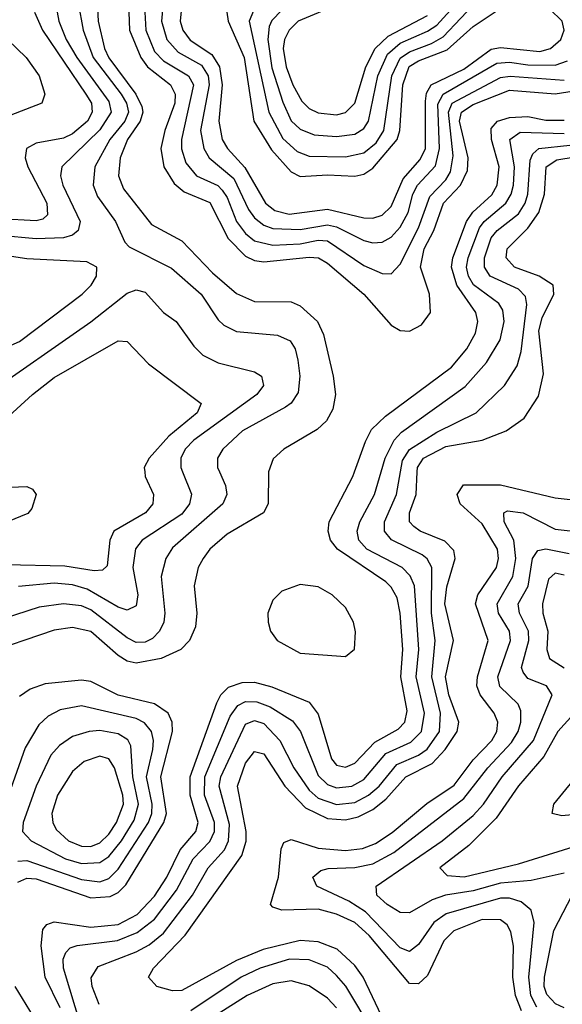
# Model space of a CAD drawing. Header units: inches. Extents: x 990535 to 1117859, y 769386 to 892122.
# Tile 73 of 256: x 1016934 to 1018126, y 848831 to 850993. Entities that reach past the tile are written whole.
import ezdxf

# ---------------------------------------------------------------- set-up
doc = ezdxf.new("R2010")
doc.units = ezdxf.units.IN
doc.header["$MEASUREMENT"] = 0
doc.layers.add('B0814', color=7, linetype='Continuous')
doc.layers.add('B0815', color=7, linetype='Continuous')

msp = doc.modelspace()

# ---------------------------------------------------------------- linework, layer by layer
at = {"layer": 'B0814', "color": 5}
for points, elevation in [([(1017372.9, 850000), (1017386.3, 849970), (1017389.3, 849950), (1017380.5, 849930), (1017270, 849833.1), (1017255, 849810), (1017245, 849770), (1017252.9, 849690), (1017250.4, 849670), (1017240.9, 849650), (1017225.8, 849634.2), (1017210, 849626), (1017190, 849625.5), (1017170, 849635.4), (1017090, 849697), (1017070, 849705.6), (1017030, 849710.2), (1016977.1, 849702.9), (1016795.5, 849644.5)], 2560), ([(1017480.5, 850000), (1017480.3, 849999.7), (1017479.9, 849930), (1017469.5, 849910), (1017390, 849863.3), (1017351.9, 849830), (1017337.4, 849810), (1017326.1, 849790), (1017317.1, 849750), (1017323, 849690), (1017320.3, 849659.7), (1017306.8, 849630), (1017287.8, 849610), (1017244.8, 849590), (1017190, 849580), (1017170, 849584.6), (1017150, 849596.5), (1017090, 849649.7), (1017050, 849658), (1017010, 849652.7), (1016850, 849598.3)], 2580), ([(1017208.6, 850000), (1017209.6, 849990), (1017228.3, 849950), (1017226.4, 849930), (1017210.1, 849910), (1017141.1, 849870), (1017132.3, 849850), (1017126, 849794), (1017116.2, 849783.8), (1017097.4, 849782.6), (1017032.9, 849792.9), (1016903.8, 849796.2)], 2520), ([(1017292, 850000), (1017311.4, 849951.4), (1017307.3, 849930), (1017290, 849906.9), (1017203.3, 849850), (1017188.7, 849831.3), (1017182.9, 849790), (1017193.2, 849730), (1017190, 849706.1), (1017170, 849696.6), (1017150, 849702.7), (1017082.6, 849742.6), (1017050, 849751.6), (1017010, 849755.4), (1016931.5, 849748.5)], 2540), ([(1017022.8, 848822.8), (1016990.2, 848890), (1016981.3, 848958.7), (1016985.1, 848994.9), (1016993.9, 849006.1), (1017010, 849011.7), (1017090, 849000), (1017150, 849006), (1017192.3, 849027.7), (1017230, 849068.2), (1017257.2, 849110), (1017286.9, 849170), (1017320.6, 849210), (1017326.2, 849230), (1017308.5, 849290), (1017308.5, 849330), (1017367.1, 849492.9), (1017375.5, 849510), (1017392.9, 849527.1), (1017422.4, 849537.6), (1017450, 849538.1), (1017487.9, 849527.9), (1017570, 849494.4), (1017590, 849468), (1017618.8, 849370), (1017630, 849356.2), (1017650, 849351.3), (1017670, 849359.9), (1017713.9, 849406.1), (1017765.2, 849434.8), (1017779.9, 849450), (1017784.9, 849475.1), (1017771.4, 849550), (1017775.9, 849610), (1017770, 849690), (1017763.1, 849723.1), (1017750, 849747), (1017738.2, 849758.2), (1017632.5, 849830), (1017617.1, 849850), (1017611.9, 849870), (1017613.6, 849890), (1017665.9, 849990), (1017669.5, 850000)], 2580), ([(1017070, 848779), (1017030, 848910), (1017029.7, 848930), (1017035.3, 848944.7), (1017045.2, 848954.8), (1017060, 848960), (1017149.1, 848970.9), (1017192, 848988), (1017230, 849017.5), (1017278.6, 849081.4), (1017315, 849150), (1017351.6, 849188.4), (1017361.6, 849210), (1017362.1, 849230), (1017340.1, 849290), (1017341, 849330), (1017396.7, 849463.3), (1017413.3, 849486.7), (1017430, 849495.4), (1017454.6, 849494.6), (1017483.9, 849483.9), (1017533.1, 849453.1), (1017550.6, 849430), (1017590, 849333.4), (1017610, 849313.5), (1017630, 849305.8), (1017663.6, 849310), (1017690, 849324.7), (1017738.3, 849381.7), (1017793.3, 849406.7), (1017816.5, 849430), (1017822.9, 849470), (1017805, 849550), (1017811, 849610), (1017801.3, 849750), (1017791.8, 849771.8), (1017774.5, 849790), (1017696.7, 849830), (1017679.1, 849850), (1017675.4, 849870), (1017680.9, 849890), (1017713.1, 849950), (1017727.8, 850000)], 2560), ([(1017108.8, 848830), (1017093.1, 848870), (1017091.3, 848888.7), (1017106.4, 848913.6), (1017190, 848945.7), (1017218.5, 848961.5), (1017250, 848986.9), (1017313.4, 849070), (1017348.2, 849130), (1017383.7, 849170), (1017393, 849190), (1017394.8, 849225.2), (1017372.5, 849310), (1017376, 849330), (1017430, 849445.7), (1017450, 849454), (1017470, 849447.1), (1017505.2, 849410), (1017535.9, 849350), (1017570, 849300.7), (1017590, 849283.3), (1017630, 849269.4), (1017670, 849274), (1017700.4, 849290), (1017723.4, 849310), (1017762.5, 849357.5), (1017810, 849378), (1017828.8, 849391.2), (1017856.2, 849430), (1017858.2, 849470), (1017839, 849550), (1017846.6, 849630), (1017838.5, 849690), (1017839.3, 849790), (1017829.1, 849809.1), (1017818.1, 849818.1), (1017750.8, 849850.8), (1017735.6, 849870), (1017735.7, 849890), (1017761.9, 849950), (1017770.8, 850000)], 2540), ([(1017736.1, 848790), (1017688.5, 848890), (1017670, 848915.5), (1017631.5, 848951.5), (1017590, 848967.6), (1017550, 848970.7), (1017469.1, 848950.9), (1017410, 848926.5), (1017290, 848860.8), (1017270, 848859.9), (1017235.5, 848870), (1017217, 848890), (1017228.2, 848910), (1017297.6, 848982.4), (1017422.3, 849157.7), (1017431.3, 849188.7), (1017431.2, 849210), (1017412.6, 849310), (1017430, 849360.3), (1017450, 849385.7), (1017470, 849380.5), (1017516.3, 849310), (1017562.1, 849262.1), (1017610, 849239), (1017650, 849236.1), (1017677.4, 849242.6), (1017710, 849258.4), (1017738.6, 849281.4), (1017782.6, 849330), (1017840.3, 849359.7), (1017868.6, 849390), (1017895.2, 849430), (1017899, 849450), (1017876.8, 849510), (1017869.1, 849550), (1017887.1, 849630), (1017868, 849710), (1017872.6, 849747.4), (1017890.9, 849810), (1017887.6, 849827.6), (1017868, 849848), (1017813.7, 849870), (1017799.9, 849879.9), (1017790.3, 849890), (1017790, 849910), (1017805, 849950), (1017807.5, 850000)], 2520), ([(1016913.4, 849966.6), (1016950, 849967.9), (1016962, 849962), (1016970.2, 849950), (1016960.5, 849919.5), (1016951.7, 849908.3), (1016907.4, 849890)], 2480), ([(1018036.3, 848816.3), (1018023.4, 848850), (1018017.2, 848890), (1018018.4, 848958.4), (1018013.2, 848990), (1018004.9, 849004.9), (1017990, 849016.5), (1017950, 849016.7), (1017887.8, 848992.2), (1017865.5, 848970), (1017830, 848894.1), (1017810, 848875.4), (1017790, 848876.3), (1017701.7, 848981.7), (1017670, 849010.4), (1017630, 849028.6), (1017590, 849039.2), (1017510, 849037.2), (1017490, 849043.6), (1017484.9, 849050), (1017502.3, 849110), (1017508.1, 849171.9), (1017513.9, 849186.1), (1017530, 849192.4), (1017590, 849173.7), (1017650, 849168.1), (1017687, 849173), (1017715.9, 849184.1), (1017752.4, 849207.6), (1017828.1, 849271.9), (1017888.2, 849311.8), (1017930, 849367.3), (1017970.9, 849410), (1017981.8, 849430), (1017984.1, 849450), (1017976.6, 849470), (1017945.7, 849510), (1017938.5, 849530), (1017939.4, 849550), (1017963.4, 849630), (1017935.3, 849710), (1017940.6, 849730), (1017981.3, 849790), (1017985.9, 849810), (1017983.3, 849830), (1017950, 849886), (1017901.8, 849930), (1017895.1, 849950), (1017908.6, 849971.4), (1017990, 849971.5), (1018110, 849943.3), (1018170, 849936.7)], 2480), ([(1018070, 848824.1), (1018056.5, 848850), (1018052.5, 848890), (1018064.3, 849010), (1018057.2, 849037.2), (1018035.4, 849055.4), (1018010, 849063.5), (1017990, 849063.7), (1017870.8, 849029.2), (1017843.4, 849010), (1017810, 848962.3), (1017790, 848946.9), (1017770, 848954.6), (1017694, 849034), (1017657.4, 849057.4), (1017587.1, 849090), (1017577.9, 849110), (1017595.7, 849124.3), (1017611.4, 849128.6), (1017670, 849131.4), (1017710, 849139.3), (1017755.9, 849164.1), (1017910, 849282.3), (1017962.2, 849350), (1018014.2, 849405.8), (1018029, 849430), (1018035.2, 849450), (1018034.9, 849474.9), (1018028.9, 849490), (1017988.9, 849528.9), (1017984.2, 849550), (1018012, 849630), (1018010, 849650), (1017986, 849690), (1017983.1, 849710), (1018017.4, 849770), (1018023.8, 849810), (1018019.7, 849850), (1017998.1, 849890), (1017997.5, 849910), (1018005.5, 849914.5), (1018039.7, 849910), (1018110, 849873.9), (1018170, 849867.4)], 2460), ([(1018130, 849118.3), (1018057.3, 849102.7), (1017990, 849097), (1017930, 849079.7), (1017869.6, 849070.4), (1017839.9, 849060.1), (1017790, 849031.6), (1017770, 849032.1), (1017740.9, 849050), (1017718.6, 849070), (1017717.4, 849090), (1017862.4, 849190), (1017930, 849245.1), (1017953.1, 849270), (1017993.6, 849330), (1018062.6, 849410), (1018103.4, 849510), (1018091, 849530), (1018050, 849546.5), (1018039.9, 849559.9), (1018036.2, 849570), (1018052.3, 849630), (1018051.4, 849650), (1018031.6, 849690), (1018029.3, 849710), (1018051.1, 849748.9), (1018060.5, 849810), (1018072.5, 849827.5), (1018090, 849830.8), (1018141, 849821)], 2440), ([(1018130, 849773.1), (1018110, 849777.7), (1018095.4, 849764.6), (1018082.6, 849710), (1018083.3, 849690), (1018094.3, 849650), (1018091.7, 849610), (1018097.9, 849590), (1018130, 849569.9)], 2420), ([(1016930, 849098.8), (1016950, 849107.7), (1016970, 849106.5), (1017090, 849064.4), (1017132.5, 849067.5), (1017150, 849076.4), (1017167.1, 849092.9), (1017251, 849230), (1017256.3, 849250), (1017244.1, 849330), (1017270, 849430), (1017268.9, 849450), (1017260.5, 849470), (1017230.2, 849490.2), (1017150, 849509.4), (1017090, 849539.8), (1017070, 849542.6), (1016990, 849534.7), (1016957.1, 849522.9), (1016933.3, 849506.7)], 2620), ([(1016930, 849145.2), (1016950, 849146.7), (1017070, 849104.6), (1017110, 849099.9), (1017130, 849107.1), (1017150, 849127.2), (1017217, 849230), (1017224.4, 849250), (1017225.1, 849270), (1017212.6, 849330), (1017226.5, 849390), (1017227.9, 849410), (1017223.2, 849430), (1017208.5, 849448.5), (1017190, 849458.6), (1017070, 849485.9), (1017022.7, 849477.3), (1016996.8, 849463.2), (1016975.9, 849444.1), (1016945.8, 849394.2), (1016909.5, 849290)], 2640), ([(1018151.6, 849468.4), (1018115.8, 849430), (1018085.4, 849374.6), (1018030, 849310.1), (1017980.9, 849239.1), (1017920.5, 849179.5), (1017856.8, 849130), (1017873.4, 849113.4), (1017910.3, 849110.3), (1018030, 849139), (1018150, 849176.7)], 2420), ([(1018207.6, 849252.4), (1018124.6, 849244.6), (1018103.4, 849250), (1018107.6, 849270), (1018170, 849346.7)], 2380), ([(1018130, 848823.1), (1018111.3, 848831.3), (1018092.1, 848852.1), (1018086.3, 848870), (1018086.8, 848890), (1018107.4, 848992.6), (1018157.6, 849090)], 2440), ([(1017710.2, 848770), (1017650.3, 848870.3), (1017630, 848893.9), (1017610, 848912.3), (1017570, 848928.4), (1017526.7, 848930), (1017462.2, 848910), (1017420.5, 848890), (1017310, 848816.5)], 2540), ([(1016964.1, 848804.1), (1016923.9, 848870)], 2620), ([(1017630, 848823), (1017610, 848844.3), (1017570, 848871.5), (1017530, 848881.8), (1017490, 848875.7), (1017433.7, 848850), (1017310, 848771.5)], 2560)]:
    msp.add_lwpolyline(points, dxfattribs=dict(at, elevation=elevation))
for points, elevation in [([(1017550, 849752.9), (1017510, 849738), (1017490, 849718.6), (1017479.4, 849690), (1017479.9, 849670), (1017485.3, 849650), (1017499.8, 849630), (1017550, 849601.5), (1017650, 849594.6), (1017669.3, 849610.7), (1017671.6, 849648.4), (1017667.5, 849670), (1017650, 849702), (1017620.1, 849730), (1017590, 849747.4)], 2620), ([(1017110, 849431.9), (1017086.5, 849430), (1017050, 849418.6), (1017021.3, 849398.7), (1017002.4, 849377.6), (1016970.2, 849309.8), (1016941.6, 849230), (1016940.4, 849210), (1016959.1, 849190), (1017034.5, 849150), (1017070, 849139.7), (1017110, 849141.7), (1017130, 849155.2), (1017157.7, 849190), (1017185.2, 849234.8), (1017195.2, 849270), (1017182.5, 849330), (1017178.5, 849398.5), (1017171.3, 849411.3), (1017150, 849424.4)], 2660), ([(1017110, 849375.6), (1017076, 849364), (1017050, 849342.1), (1017017, 849290), (1017004.9, 849250), (1017006.6, 849230), (1017014.5, 849214.5), (1017040.9, 849190), (1017070, 849177.8), (1017090, 849177.4), (1017110, 849185.2), (1017130, 849204.6), (1017146.9, 849230), (1017162.1, 849270), (1017160.8, 849290), (1017142.1, 849350), (1017130, 849369.4)], 2680)]:
    msp.add_lwpolyline(points, close=True, dxfattribs=dict(at, elevation=elevation))
at = {"layer": 'B0815', "color": 5}
for points, elevation in [([(1017290, 851027.1), (1017286.2, 850990), (1017292.1, 850970), (1017308.6, 850948.6), (1017356.4, 850916.4), (1017372.8, 850890), (1017378.8, 850850), (1017371.4, 850770), (1017378.5, 850730), (1017390.3, 850710), (1017428.5, 850668.5), (1017473.9, 850590), (1017494.4, 850574.4), (1017525.9, 850565.9), (1017610, 850577), (1017690, 850557.8), (1017710, 850557.5), (1017730, 850563.8), (1017750, 850582.7), (1017776.5, 850643.5), (1017814, 850686), (1017825.4, 850710), (1017825.6, 850814.4), (1017828, 850832), (1017837.9, 850850), (1017910, 850884.7), (1017970, 850928.3), (1017990, 850932.4), (1018076.3, 850923.7), (1018099.9, 850930), (1018122.4, 850950), (1018129.7, 850970), (1018125.8, 850990), (1018044.4, 851070)], 2680), ([(1017447.5, 851012.5), (1017438.1, 850990), (1017481, 850790), (1017512, 850732), (1017543.9, 850703.9), (1017570, 850693.6), (1017650, 850692.2), (1017690, 850700.9), (1017717.1, 850722.9), (1017734.2, 850750), (1017751.8, 850870), (1017770, 850908.4), (1017790, 850922.8), (1017838.9, 850941.1), (1017864.3, 850955.7), (1017941.5, 851038.5)], 2740), ([(1017016.1, 851010), (1017019.9, 850990), (1017036.3, 850950), (1017059.9, 850910), (1017130, 850813.7), (1017135.2, 850790), (1017110, 850751.3), (1017026.3, 850670), (1017023.4, 850650), (1017028.6, 850630), (1017066.9, 850550), (1017062.7, 850530), (1017050, 850520.1), (1017030, 850514.2), (1016970, 850511.6), (1016890, 850519)], 2540), ([(1016966.8, 851010), (1016984, 850970), (1017079.6, 850830), (1017091.5, 850810), (1017093.4, 850790), (1017082.7, 850770), (1017050, 850742.8), (1017030, 850733), (1016970, 850722.1), (1016949.3, 850710), (1016946.2, 850690), (1016952.1, 850670), (1016993.6, 850590), (1016995.4, 850564.6), (1016984.9, 850555.1), (1016970, 850551.2), (1016890, 850556.1)], 2520), ([(1017062.6, 851030), (1017073.2, 850970), (1017095.4, 850910), (1017156.8, 850830), (1017168.4, 850810), (1017173.3, 850790), (1017165.3, 850770), (1017131.8, 850730), (1017099.4, 850670), (1017095.4, 850630), (1017105, 850605), (1017144.8, 850550), (1017164.8, 850504.8), (1017174.2, 850494.2), (1017267.8, 850447.8), (1017332.6, 850390), (1017370, 850334.3), (1017382.6, 850322.6), (1017410, 850308), (1017500, 850300), (1017527.8, 850287.8), (1017539.1, 850270), (1017545.2, 850245.2), (1017549.7, 850210), (1017545.5, 850174.5), (1017530, 850150.9), (1017518.2, 850141.8), (1017423.1, 850090), (1017379.9, 850050), (1017368.8, 850030), (1017368.4, 850010), (1017372.9, 850000)], 2560), ([(1017104, 851030), (1017106.1, 850990), (1017120, 850930), (1017130, 850909.8), (1017189.5, 850830), (1017202.5, 850802.5), (1017204.3, 850790), (1017199, 850770), (1017171, 850730), (1017154.5, 850690), (1017151.4, 850650), (1017161.7, 850621.7), (1017223.6, 850543.6), (1017290, 850507.5), (1017357.3, 850437.3), (1017410, 850391.7), (1017450, 850374.3), (1017530, 850373.5), (1017550, 850364.5), (1017588, 850330), (1017601.5, 850301.5), (1017622.5, 850210), (1017627.8, 850170), (1017622.2, 850137.8), (1017607.7, 850112.3), (1017587.2, 850092.8), (1017514.2, 850050), (1017491, 850029), (1017480.5, 850000)], 2580), ([(1017173.7, 851010), (1017175.6, 850970), (1017199.8, 850910), (1017214.6, 850890), (1017265.2, 850850), (1017275.6, 850830), (1017274.6, 850810), (1017252.8, 850750), (1017243.8, 850710), (1017250.8, 850670), (1017273.6, 850633.6), (1017295.4, 850615.4), (1017352, 850592), (1017392.3, 850512.3), (1017430, 850473.8), (1017450, 850464.4), (1017470, 850461.5), (1017570, 850471.9), (1017590.6, 850470), (1017610, 850458.6), (1017689.7, 850390), (1017750, 850322.5), (1017770, 850310.6), (1017790, 850309.2), (1017817, 850323), (1017836.7, 850350), (1017834.1, 850390), (1017814.4, 850450), (1017822.8, 850490), (1017843.5, 850530), (1017865, 850590), (1017902.5, 850630), (1017917.7, 850662.3), (1017919, 850690), (1017900.1, 850770), (1017904.6, 850790), (1017930, 850806.6), (1018010, 850838.5), (1018110.5, 850830.5), (1018170, 850840.2)], 2620), ([(1017208.8, 851010), (1017211.2, 850970), (1017230, 850923.2), (1017250, 850902.5), (1017305.1, 850870), (1017315.9, 850850), (1017289.6, 850730), (1017289.8, 850709.8), (1017298.8, 850678.8), (1017322.2, 850650), (1017369.3, 850629.3), (1017379.1, 850619.1), (1017390, 850603), (1017410.3, 850550.3), (1017430, 850523.3), (1017450, 850507.3), (1017490, 850497.8), (1017550, 850501), (1017590, 850509), (1017610, 850507.4), (1017690, 850453), (1017730, 850436), (1017750, 850435), (1017770, 850456.1), (1017810, 850535.7), (1017834.9, 850605.1), (1017870, 850641.2), (1017880.6, 850659.4), (1017885.9, 850694.1), (1017875.7, 850790), (1017884.2, 850810), (1017990, 850866.6), (1018011.1, 850868.9), (1018130, 850860.7)], 2640), ([(1017249.1, 851030), (1017245.8, 850990), (1017256.9, 850950), (1017281.9, 850921.9), (1017333.3, 850893.3), (1017347.9, 850870), (1017350, 850850), (1017331.5, 850750), (1017338.2, 850710), (1017349.9, 850689.9), (1017404.1, 850644.1), (1017436.5, 850576.5), (1017450, 850557.7), (1017470, 850542.1), (1017490, 850534.4), (1017550, 850532.7), (1017610, 850542.6), (1017630, 850538.5), (1017690, 850508.5), (1017710, 850503.3), (1017730, 850504.3), (1017750, 850515.5), (1017770, 850537.6), (1017787.6, 850570), (1017797.8, 850610), (1017808.1, 850630), (1017847.5, 850672.5), (1017856.3, 850710), (1017852.2, 850807.8), (1017864.3, 850830), (1017982.2, 850897.8), (1018010, 850900.1), (1018050, 850893.8), (1018110, 850893.6), (1018137.5, 850902.5)], 2660), ([(1017389.2, 851010), (1017392.2, 850990), (1017427.3, 850910), (1017448.7, 850770), (1017487.2, 850707.2), (1017530, 850658.8), (1017550, 850649.1), (1017610, 850652.6), (1017670, 850649.2), (1017690, 850653.9), (1017710, 850666.9), (1017763.3, 850730), (1017769.1, 850750), (1017775.4, 850850), (1017789.5, 850890.5), (1017810, 850902.8), (1017873.1, 850926.9), (1017930, 850978.5), (1017984.8, 851015.2)], 2720), ([(1017510, 851013.9), (1017488.2, 850991.8), (1017481.8, 850978.2), (1017479.1, 850950), (1017487.8, 850887.8), (1017511.8, 850811.8), (1017530.7, 850770.7), (1017550, 850752.4), (1017580.6, 850740.6), (1017630, 850736.3), (1017670, 850741.5), (1017690, 850754.4), (1017700.1, 850770), (1017720.9, 850870), (1017742.3, 850917.7), (1017770, 850941.5), (1017830, 850968), (1017850, 850981.4), (1017895, 851030)], 2760), ([(1017633.4, 851026.6), (1017546.1, 850990), (1017525.7, 850970), (1017515.8, 850950), (1017512.8, 850930), (1017519.2, 850890), (1017533.9, 850850), (1017554.1, 850814), (1017570, 850798.2), (1017590, 850788.8), (1017630, 850784.6), (1017650, 850789.5), (1017670.4, 850809.6), (1017694.1, 850890), (1017714.6, 850930), (1017743.3, 850956.7), (1017830, 851002.7)], 2780), ([(1016885.1, 850970), (1016948.4, 850910), (1016976.6, 850870), (1016989.4, 850830), (1016982.6, 850810), (1016901.5, 850778.5)], 2480), ([(1017669.5, 850000), (1017693.3, 850066.7), (1017707.1, 850092.9), (1017737.6, 850122.4), (1017882.3, 850230), (1017916.4, 850270), (1017935, 850305), (1017940.7, 850330), (1017935.9, 850350), (1017894, 850410), (1017882.4, 850450), (1017885.3, 850470), (1017915.4, 850550), (1017929.6, 850570.4), (1017971.2, 850608.8), (1017983, 850630), (1017987.3, 850670), (1017970.3, 850730), (1017970, 850754.5), (1017983.9, 850770), (1018010, 850778.6), (1018050, 850780.3), (1018090, 850772.5), (1018130, 850772.4)], 2580), ([(1017727.8, 850000), (1017736.6, 850030), (1017756.6, 850070), (1017773, 850087), (1017912.5, 850187.5), (1017959.7, 850240.3), (1017989.3, 850290), (1017997.9, 850330), (1017995.1, 850355.1), (1017986.6, 850370), (1017931.1, 850411.1), (1017919.7, 850430), (1017915.8, 850450), (1017919.1, 850470), (1017944, 850536), (1017954, 850550), (1018002.2, 850590), (1018013.5, 850610), (1018019, 850630), (1018020.8, 850670), (1018011, 850730), (1018033.7, 850746.3), (1018130, 850743.4)], 2560), ([(1017770.8, 850000), (1017775.2, 850024.8), (1017790.5, 850049.5), (1017850, 850086.9), (1017936.9, 850130), (1017999.2, 850190), (1018027, 850233), (1018035.4, 850264.6), (1018047.7, 850367.7), (1018045.2, 850385.2), (1018030, 850401.6), (1017967.3, 850430), (1017955.2, 850450), (1017954.8, 850470), (1017970, 850514.2), (1017983.1, 850530), (1018030, 850566.9), (1018044.5, 850590), (1018050, 850610), (1018055.5, 850684.5), (1018061.1, 850698.9), (1018074.5, 850710), (1018142.6, 850717.4)], 2540), ([(1017807.5, 850000), (1017808.1, 850010), (1017820.9, 850030), (1017870, 850055.6), (1017950.2, 850069.8), (1018002.6, 850090), (1018041.9, 850118.1), (1018073.6, 850166.4), (1018084.3, 850215.7), (1018074.4, 850310), (1018081.5, 850338.5), (1018107, 850390), (1018106.2, 850410), (1018075, 850430), (1018020.9, 850450), (1018002.4, 850470), (1018004.9, 850490), (1018050, 850535.5), (1018074.3, 850570), (1018087, 850610), (1018090.5, 850670), (1018114.3, 850685.7), (1018190, 850697.9)], 2520), ([(1016854.5, 850165.5), (1017090.6, 850329.4), (1017170, 850392.4), (1017190, 850400.1), (1017210, 850395.1), (1017250, 850350.1), (1017277.7, 850330), (1017316.3, 850276.3), (1017336.3, 850256.3), (1017370, 850239.3), (1017450, 850219.8), (1017465.2, 850210), (1017469.5, 850190), (1017454.8, 850170), (1017316.6, 850070), (1017297.3, 850050), (1017288.1, 850030), (1017288, 850010), (1017292, 850000)], 2540), ([(1016893.3, 850106.7), (1016961.9, 850170), (1017010, 850207.3), (1017150, 850287.5), (1017170, 850286.6), (1017217.1, 850237.1), (1017332.6, 850150), (1017323.8, 850130), (1017261.9, 850078.1), (1017218.3, 850030), (1017207.7, 850010), (1017208.6, 850000)], 2520)]:
    msp.add_lwpolyline(points, dxfattribs=dict(at, elevation=elevation))
at = {"layer": 'B0815', "color": 5, "elevation": 2560}
msp.add_lwpolyline([(1016810, 850489.3), (1016773.4, 850486.6), (1016750, 850471.8), (1016728.7, 850430), (1016726.6, 850410), (1016733.5, 850390), (1016779.8, 850339.8), (1016810, 850290.1), (1016828.9, 850268.9), (1016850, 850261.2), (1016890, 850267.1), (1016933.6, 850286.4), (1017071.4, 850390), (1017090.9, 850410), (1017102.4, 850430), (1017103.8, 850450), (1017081.6, 850461.6), (1016950, 850467.6)], close=True, dxfattribs=at)

doc.saveas('drawing.dxf')
